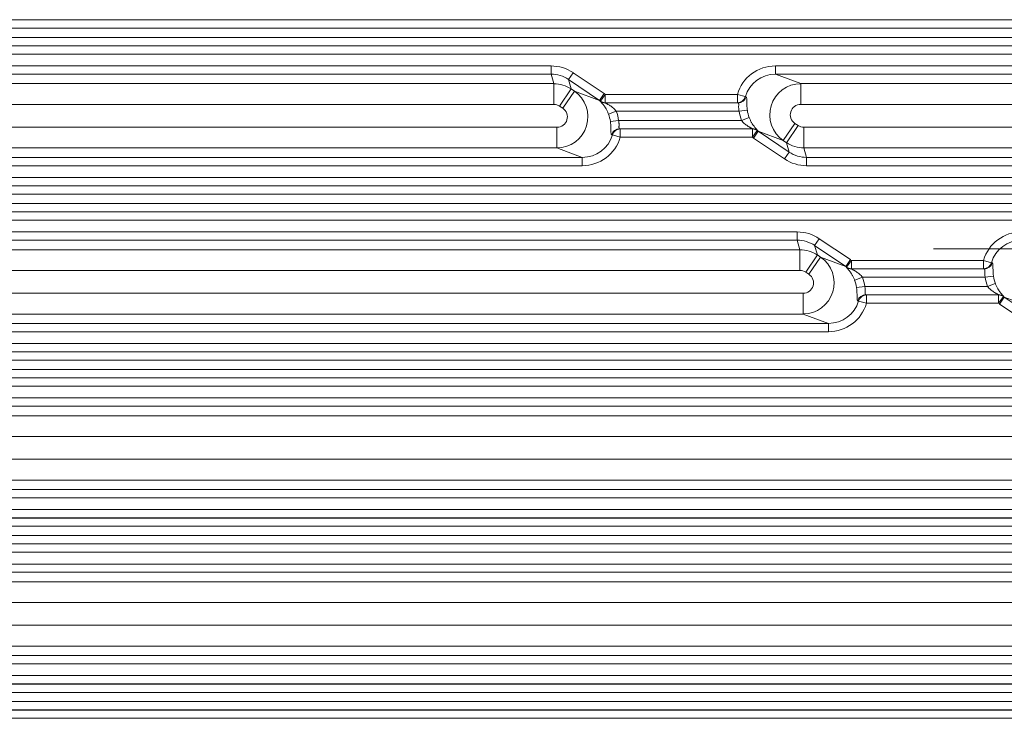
# Model space of a CAD drawing. Header units: millimetres. Extents: x 990 to 1811, y 0 to 562.
# Tile 67 of 256: x 1253 to 1277, y 334 to 351. Entities that reach past the tile are written whole.
import ezdxf

# ---------------------------------------------------------------- set-up
doc = ezdxf.new("R2010")
doc.units = ezdxf.units.MM
doc.layers.add('1', color=7, linetype='Continuous', true_color=0xffffff)
doc.layers.add('12', color=7, linetype='Continuous', true_color=0xffffff)

msp = doc.modelspace()

# ---------------------------------------------------------------- linework, layer by layer
at = {"layer": '1', "color": 7, "linetype": 'Continuous', "lineweight": 18}
for p, q in [((1217.084, 350.948), (1350.757, 350.948)), ((1350.753, 350.954), (1217.088, 350.954)), ((1350.763, 350.748), (1217.078, 350.748)), ((1217.078, 350.528), (1350.763, 350.528)), ((1350.757, 350.328), (1217.084, 350.328)), ((1229.197, 350.322), (1338.644, 350.322)), ((1338.644, 350.122), (1229.197, 350.122)), ((1231.456, 349.84), (1266.026, 349.84)), ((1266.026, 349.64), (1266.026, 349.84)), ((1271.429, 349.84), (1296.412, 349.84)), ((1271.429, 349.84), (1271.429, 349.64)), ((1266.026, 349.64), (1231.456, 349.64)), ((1266.092, 349.413), (1266.026, 349.64)), ((1266.557, 349.677), (1266.445, 349.512)), ((1267.193, 349.007), (1266.445, 349.512)), ((1266.445, 349.512), (1266.511, 349.285)), ((1266.557, 349.677), (1267.305, 349.173)), ((1296.412, 349.64), (1271.429, 349.64)), ((1271.429, 349.64), (1272.036, 349.413)), ((1233.107, 349.413), (1266.092, 349.413)), ((1266.092, 349.413), (1266.092, 348.914)), ((1266.511, 349.285), (1266.231, 348.871)), ((1266.511, 349.285), (1266.587, 349.234)), ((1272.036, 349.413), (1295.805, 349.413)), ((1272.036, 348.914), (1272.036, 349.413)), ((1266.587, 349.234), (1266.307, 348.82)), ((1266.587, 349.234), (1267.193, 349.007)), ((1267.305, 349.173), (1267.193, 349.007)), ((1267.331, 349.154), (1267.214, 348.992)), ((1267.331, 349.154), (1270.513, 349.154)), ((1267.331, 349.154), (1267.331, 348.954)), ((1270.703, 349.1), (1270.513, 349.154)), ((1270.513, 349.154), (1270.513, 348.954)), ((1270.703, 349.1), (1270.72, 349.093)), ((1266.092, 348.914), (1233.107, 348.914)), ((1266.307, 348.82), (1266.231, 348.871)), ((1270.513, 348.954), (1267.331, 348.954)), ((1267.331, 348.948), (1270.53, 348.948)), ((1270.53, 348.948), (1270.513, 348.954)), ((1270.751, 348.774), (1270.554, 348.748)), ((1295.805, 348.914), (1272.036, 348.914)), ((1267.594, 348.748), (1267.409, 348.677)), ((1267.65, 348.528), (1267.454, 348.502)), ((1270.554, 348.748), (1267.594, 348.748)), ((1267.65, 348.528), (1270.61, 348.528)), ((1270.796, 348.599), (1270.61, 348.528)), ((1233.107, 348.363), (1266.168, 348.363)), ((1266.168, 347.863), (1266.168, 348.363)), ((1267.675, 348.328), (1267.692, 348.322)), ((1270.873, 348.328), (1267.675, 348.328)), ((1267.692, 348.122), (1267.692, 348.322)), ((1267.692, 348.322), (1270.873, 348.322)), ((1270.873, 348.122), (1270.873, 348.322)), ((1271.897, 348.457), (1271.618, 348.042)), ((1271.973, 348.405), (1271.694, 347.991)), ((1271.897, 348.457), (1271.973, 348.405)), ((1272.113, 348.363), (1295.728, 348.363)), ((1272.113, 347.863), (1272.113, 348.363)), ((1267.502, 348.176), (1267.485, 348.183)), ((1267.692, 348.122), (1267.502, 348.176)), ((1270.873, 348.122), (1267.692, 348.122)), ((1270.991, 348.284), (1270.873, 348.122)), ((1271.012, 348.269), (1270.9, 348.103)), ((1271.648, 347.599), (1270.9, 348.103)), ((1271.012, 348.269), (1271.76, 347.765)), ((1271.618, 348.042), (1271.012, 348.269)), ((1266.168, 347.863), (1233.107, 347.863)), ((1266.776, 347.636), (1266.168, 347.863)), ((1271.694, 347.991), (1271.618, 348.042)), ((1271.76, 347.765), (1271.694, 347.991)), ((1272.113, 347.863), (1272.179, 347.636)), ((1295.728, 347.863), (1272.113, 347.863)), ((1231.456, 347.636), (1266.776, 347.636)), ((1266.776, 347.436), (1266.776, 347.636)), ((1271.76, 347.765), (1271.648, 347.599)), ((1272.179, 347.436), (1272.179, 347.636)), ((1272.179, 347.636), (1295.662, 347.636)), ((1266.776, 347.436), (1231.456, 347.436)), ((1295.662, 347.436), (1272.179, 347.436)), ((1231.044, 347.154), (1336.797, 347.154)), ((1336.634, 346.954), (1231.207, 346.954)), ((1231.447, 346.948), (1336.394, 346.948)), ((1336.394, 346.748), (1231.447, 346.748)), ((1231.447, 346.528), (1336.394, 346.528)), ((1231.207, 346.322), (1336.634, 346.322)), ((1336.394, 346.328), (1231.447, 346.328)), ((1336.797, 346.122), (1231.044, 346.122)), ((1231.456, 345.84), (1271.953, 345.84)), ((1271.953, 345.84), (1271.953, 345.64)), ((1271.953, 345.64), (1231.456, 345.64)), ((1272.019, 345.413), (1271.953, 345.64)), ((1272.372, 345.512), (1272.484, 345.677)), ((1273.12, 345.007), (1272.372, 345.512)), ((1272.372, 345.512), (1272.438, 345.285)), ((1272.484, 345.677), (1273.232, 345.173)), ((1233.107, 345.413), (1272.019, 345.413)), ((1272.019, 345.413), (1272.019, 344.914)), ((1272.438, 345.285), (1272.159, 344.871)), ((1272.514, 345.234), (1272.235, 344.82)), ((1272.438, 345.285), (1272.514, 345.234)), ((1272.514, 345.234), (1273.12, 345.007)), ((1273.12, 345.007), (1273.232, 345.173)), ((1273.141, 344.992), (1273.259, 345.154)), ((1273.259, 345.154), (1276.44, 345.154)), ((1273.259, 345.154), (1273.259, 344.954)), ((1276.44, 345.154), (1276.44, 344.954)), ((1276.44, 345.154), (1276.63, 345.1)), ((1276.63, 345.1), (1276.647, 345.093)), ((1272.019, 344.914), (1233.107, 344.914)), ((1272.235, 344.82), (1272.159, 344.871)), ((1276.44, 344.954), (1273.259, 344.954)), ((1273.259, 344.948), (1276.457, 344.948)), ((1273.336, 344.677), (1273.522, 344.748)), ((1276.482, 344.748), (1273.522, 344.748)), ((1276.457, 344.948), (1276.44, 344.954)), ((1276.482, 344.748), (1276.678, 344.774)), ((1273.381, 344.502), (1273.578, 344.528)), ((1273.578, 344.528), (1276.538, 344.528)), ((1276.538, 344.528), (1276.723, 344.599)), ((1233.107, 344.363), (1272.096, 344.363)), ((1272.096, 343.863), (1272.096, 344.363)), ((1273.602, 344.328), (1273.619, 344.322)), ((1276.8, 344.328), (1273.602, 344.328)), ((1273.619, 344.122), (1273.619, 344.322)), ((1273.619, 344.322), (1276.801, 344.322)), ((1276.801, 344.122), (1276.801, 344.322)), ((1276.918, 344.284), (1276.801, 344.122)), ((1276.939, 344.269), (1276.827, 344.103)), ((1276.939, 344.269), (1277.687, 343.765)), ((1277.545, 344.042), (1276.939, 344.269)), ((1273.429, 344.176), (1273.412, 344.183)), ((1273.619, 344.122), (1273.429, 344.176)), ((1276.801, 344.122), (1273.619, 344.122)), ((1277.575, 343.599), (1276.827, 344.103)), ((1272.096, 343.863), (1233.107, 343.863)), ((1272.703, 343.636), (1272.096, 343.863)), ((1231.456, 343.636), (1272.703, 343.636)), ((1272.703, 343.436), (1272.703, 343.636)), ((1272.703, 343.436), (1231.456, 343.436)), ((1231.044, 343.154), (1336.797, 343.154)), ((1336.634, 342.954), (1231.207, 342.954)), ((1231.447, 342.948), (1336.394, 342.948)), ((1336.394, 342.748), (1231.447, 342.748)), ((1231.447, 342.528), (1336.394, 342.528)), ((1231.207, 342.322), (1336.634, 342.322)), ((1336.394, 342.328), (1231.447, 342.328)), ((1336.797, 342.122), (1231.044, 342.122)), ((1231.456, 341.84), (1277.88, 341.84)), ((1277.88, 341.64), (1231.456, 341.64)), ((1233.107, 341.413), (1277.946, 341.413)), ((1277.946, 340.914), (1233.107, 340.914)), ((1233.107, 340.363), (1278.023, 340.363)), ((1278.023, 339.863), (1233.107, 339.863)), ((1231.456, 339.636), (1278.63, 339.636)), ((1278.63, 339.436), (1231.456, 339.436)), ((1231.044, 339.154), (1336.797, 339.154)), ((1336.634, 338.954), (1231.207, 338.954)), ((1231.447, 338.948), (1336.394, 338.948)), ((1336.394, 338.748), (1231.447, 338.748)), ((1231.447, 338.528), (1336.394, 338.528)), ((1336.797, 338.122), (1231.044, 338.122)), ((1231.207, 338.322), (1336.634, 338.322)), ((1336.394, 338.328), (1231.447, 338.328)), ((1231.456, 337.84), (1278.63, 337.84)), ((1278.63, 337.64), (1231.456, 337.64)), ((1233.107, 337.413), (1278.023, 337.413)), ((1278.023, 336.914), (1233.107, 336.914)), ((1233.107, 336.363), (1277.946, 336.363)), ((1277.946, 335.863), (1233.107, 335.863)), ((1231.456, 335.636), (1277.88, 335.636)), ((1277.88, 335.436), (1231.456, 335.436)), ((1231.044, 335.154), (1336.797, 335.154)), ((1336.634, 334.954), (1231.207, 334.954)), ((1231.447, 334.948), (1336.394, 334.948)), ((1336.394, 334.748), (1231.447, 334.748)), ((1231.207, 334.322), (1336.634, 334.322)), ((1231.447, 334.528), (1336.394, 334.528)), ((1336.394, 334.328), (1231.447, 334.328)), ((1336.797, 334.122), (1231.044, 334.122))]:
    msp.add_line(p, q, dxfattribs=at)
for centre, major_axis, ratio, start_param, end_param in [((1266.026, 348.889), (-0.266, 0.914), 0.998514, 5.407425, 6.000736), ((1271.436, 348.889), (-0.9, 0.337), 0.988999, 5.074026, 6.36201), ((1266.026, 348.889), (-0.21, 0.722), 0.997724, 5.407425, 6.000736), ((1271.436, 348.889), (-0.714, 0.267), 0.983262, 5.074026, 6.36201), ((1266.092, 348.663), (0.72, 0.209), 0.999505, 0.695036, 1.288347), ((1272.038, 348.663), (0.263, 0.702), 0.996374, 0.361637, 2.903416), ((1266.166, 348.613), (0.263, 0.702), 0.996374, 3.50323, 6.045009), ((1266.769, 348.388), (-0.714, 0.267), 0.983263, 4.440173, 4.474194), ((1266.769, 348.388), (0.9, -0.337), 0.988999, 1.298599, 1.33262), ((1270.513, 349.154), (-0.07, -0.187), 0.988999, 0.361637, 1.649621), ((1270.53, 349.148), (-0.07, -0.187), 0.988999, 0.361637, 1.649621), ((1266.092, 348.663), (-0.07, 0.24), 0.998514, 5.407425, 6.000736), ((1266.166, 348.613), (0.237, -0.089), 0.988999, 5.074026, 7.615805), ((1265.744, 348.771), (1.476, 0.238), 0.094823, 6.153782, 6.175949), ((1267.331, 349.148), (-0.2, 0.008), 0.998628, 0.960413, 1.609014), ((1267.331, 349.154), (-0.199, -0.017), 0.99862, 0.858898, 1.485669), ((1265.744, 348.571), (1.586, 0.391), 0.171068, 6.234061, 6.256227), ((1271.506, 348.862), (-0.714, 0.267), 0.983262, 0.481886, 0.720976), ((1272.038, 348.663), (-0.237, 0.089), 0.988999, 5.074026, 7.615805), ((1266.699, 348.414), (-0.714, 0.267), 0.983262, 3.623478, 3.862569), ((1266.699, 348.414), (0.9, -0.337), 0.988999, 0.481886, 0.720976), ((1271.506, 348.862), (-0.9, 0.337), 0.988999, 0.481886, 0.720976), ((1267.675, 348.128), (-0.07, -0.187), 0.988999, 3.50323, 4.791214), ((1267.692, 348.122), (-0.07, -0.187), 0.988999, 3.50323, 4.791214), ((1272.46, 348.705), (1.586, 0.391), 0.171067, 3.092468, 3.114635), ((1270.873, 348.128), (-0.2, 0.008), 0.998628, 4.102006, 4.750607), ((1270.873, 348.122), (-0.199, -0.017), 0.99862, 4.00049, 4.627262), ((1272.46, 348.505), (1.476, 0.238), 0.094824, 3.01219, 3.034356), ((1272.113, 348.613), (0.07, -0.24), 0.998514, 5.407425, 6.000736), ((1266.769, 348.388), (-0.714, 0.267), 0.983262, 1.932434, 3.220417), ((1266.769, 348.388), (0.9, -0.337), 0.988999, 5.074026, 6.36201), ((1271.436, 348.889), (-0.9, 0.337), 0.988999, 1.298599, 1.33262), ((1271.436, 348.889), (-0.714, 0.267), 0.983262, 1.298598, 1.332619), ((1272.113, 348.613), (0.72, 0.209), 0.999505, 3.836629, 4.42994), ((1272.178, 348.388), (0.266, -0.914), 0.998514, 5.407425, 6.000736), ((1272.178, 348.388), (-0.21, 0.722), 0.997724, 2.265832, 2.859144), ((1271.954, 344.889), (-0.266, 0.914), 0.998514, 5.407425, 6.000736), ((1277.363, 344.889), (-0.9, 0.337), 0.988999, 5.074026, 6.36201), ((1271.954, 344.889), (-0.21, 0.722), 0.997724, 5.407425, 6.000736), ((1277.363, 344.889), (-0.714, 0.267), 0.983262, 5.074026, 6.36201), ((1272.019, 344.663), (0.72, 0.209), 0.999505, 0.695036, 1.288347), ((1272.094, 344.613), (0.263, 0.702), 0.996374, 3.50323, 6.045009), ((1272.696, 344.388), (-0.714, 0.267), 0.983263, 4.440161, 4.474182), ((1271.672, 344.771), (1.476, 0.238), 0.094824, 6.153782, 6.175948), ((1273.259, 345.148), (0.2, -0.008), 0.998628, 4.102006, 4.750607), ((1273.259, 345.154), (0.199, 0.017), 0.99862, 4.00049, 4.627262), ((1272.696, 344.388), (0.9, -0.337), 0.988999, 1.298599, 1.33262), ((1276.44, 345.154), (0.07, 0.187), 0.988999, 3.50323, 4.791214), ((1276.457, 345.148), (0.07, 0.187), 0.988999, 3.50323, 4.791214), ((1272.019, 344.663), (-0.07, 0.24), 0.998514, 5.407425, 6.000736), ((1272.094, 344.613), (0.237, -0.089), 0.988999, 5.074026, 7.615805), ((1271.672, 344.571), (1.586, 0.391), 0.171068, 6.234061, 6.256227), ((1272.626, 344.414), (0.9, -0.337), 0.988999, 0.481886, 0.720976), ((1277.433, 344.862), (-0.9, 0.337), 0.988999, 0.481886, 0.720976), ((1277.433, 344.862), (-0.714, 0.267), 0.983262, 0.481886, 0.720976), ((1272.626, 344.414), (-0.714, 0.267), 0.983262, 3.623478, 3.862569), ((1273.602, 344.128), (0.07, 0.187), 0.988999, 0.361637, 1.649621), ((1273.619, 344.122), (-0.07, -0.187), 0.988999, 3.50323, 4.791214), ((1278.388, 344.705), (1.586, 0.391), 0.171067, 3.092468, 3.114635), ((1276.8, 344.128), (-0.2, 0.008), 0.998628, 4.102006, 4.750607), ((1276.801, 344.122), (-0.199, -0.017), 0.99862, 4.00049, 4.627262), ((1278.388, 344.505), (1.476, 0.238), 0.094824, 3.012189, 3.034356), ((1277.363, 344.889), (-0.714, 0.267), 0.983262, 1.298595, 1.332616), ((1272.696, 344.388), (-0.714, 0.267), 0.983262, 1.932434, 3.220417), ((1272.696, 344.388), (0.9, -0.337), 0.988999, 5.074026, 6.36201), ((1277.363, 344.889), (-0.9, 0.337), 0.988999, 1.298599, 1.33262)]:
    msp.add_ellipse(centre, major_axis=major_axis, ratio=ratio, start_param=start_param, end_param=end_param, dxfattribs=at)
for points, knots in [([(1270.72, 349.093), (1270.723, 349.092), (1270.726, 349.09), (1270.729, 349.083), (1270.73, 349.081), (1270.732, 349.075), (1270.733, 349.072), (1270.735, 349.061), (1270.736, 349.052), (1270.737, 349.031), (1270.738, 349.018), (1270.738, 348.998), (1270.738, 348.991), (1270.739, 348.975), (1270.739, 348.967), (1270.739, 348.942), (1270.74, 348.924), (1270.741, 348.894), (1270.741, 348.884), (1270.742, 348.863), (1270.744, 348.841), (1270.746, 348.819), (1270.748, 348.797), (1270.75, 348.785), (1270.751, 348.774)], [0, 0, 0, 0, 0.125, 0.125, 0.1875, 0.1875, 0.25, 0.25, 0.375, 0.375, 0.5, 0.5, 0.5625, 0.5625, 0.625, 0.625, 0.75, 0.75, 0.8125, 0.8125, 0.875, 0.9375, 0.9375, 1, 1, 1, 1]), ([(1267.409, 348.677), (1267.4, 348.699), (1267.391, 348.721), (1267.376, 348.753), (1267.37, 348.764), (1267.36, 348.784), (1267.355, 348.793), (1267.339, 348.822), (1267.328, 348.839), (1267.311, 348.864), (1267.306, 348.872), (1267.295, 348.887), (1267.29, 348.894), (1267.274, 348.914), (1267.264, 348.926), (1267.251, 348.942), (1267.246, 348.947), (1267.238, 348.956), (1267.231, 348.964), (1267.224, 348.971), (1267.219, 348.977), (1267.217, 348.979), (1267.211, 348.985), (1267.21, 348.988), (1267.211, 348.989)], [0, 0, 0, 0, 0.125, 0.125, 0.1875, 0.1875, 0.25, 0.25, 0.375, 0.375, 0.4375, 0.4375, 0.5, 0.5, 0.625, 0.625, 0.6875, 0.6875, 0.75, 0.8125, 0.8125, 0.875, 0.875, 1, 1, 1, 1]), ([(1267.331, 348.948), (1267.331, 348.948), (1267.333, 348.947), (1267.337, 348.944), (1267.338, 348.944), (1267.342, 348.942), (1267.344, 348.941), (1267.35, 348.937), (1267.355, 348.935), (1267.365, 348.93), (1267.371, 348.927), (1267.382, 348.921), (1267.388, 348.918), (1267.4, 348.911), (1267.406, 348.907), (1267.425, 348.896), (1267.437, 348.889), (1267.463, 348.872), (1267.476, 348.862), (1267.501, 348.843), (1267.513, 348.833), (1267.538, 348.811), (1267.55, 348.799), (1267.573, 348.775), (1267.584, 348.762), (1267.594, 348.748)], [0, 0, 0, 0, 0.0625, 0.0625, 0.09375, 0.09375, 0.125, 0.125, 0.1875, 0.1875, 0.25, 0.25, 0.3125, 0.3125, 0.375, 0.375, 0.5, 0.5, 0.625, 0.625, 0.75, 0.75, 0.875, 0.875, 1, 1, 1, 1]), ([(1270.554, 348.748), (1270.551, 348.761), (1270.549, 348.773), (1270.546, 348.792), (1270.545, 348.798), (1270.544, 348.81), (1270.543, 348.816), (1270.542, 348.834), (1270.542, 348.845), (1270.542, 348.867), (1270.543, 348.877), (1270.543, 348.895), (1270.544, 348.904), (1270.544, 348.915), (1270.544, 348.918), (1270.543, 348.925), (1270.543, 348.928), (1270.542, 348.935), (1270.54, 348.94), (1270.536, 348.946), (1270.533, 348.947), (1270.53, 348.948)], [0, 0, 0, 0, 0.125, 0.125, 0.1875, 0.1875, 0.25, 0.25, 0.375, 0.375, 0.5, 0.5, 0.625, 0.625, 0.6875, 0.6875, 0.75, 0.75, 0.875, 0.875, 1, 1, 1, 1]), ([(1267.65, 348.528), (1267.653, 348.515), (1267.656, 348.503), (1267.659, 348.485), (1267.66, 348.478), (1267.661, 348.466), (1267.661, 348.46), (1267.662, 348.442), (1267.663, 348.431), (1267.662, 348.41), (1267.662, 348.399), (1267.661, 348.381), (1267.661, 348.373), (1267.661, 348.361), (1267.661, 348.358), (1267.661, 348.352), (1267.662, 348.349), (1267.663, 348.341), (1267.664, 348.337), (1267.669, 348.331), (1267.671, 348.329), (1267.675, 348.328)], [0, 0, 0, 0, 0.125, 0.125, 0.1875, 0.1875, 0.25, 0.25, 0.375, 0.375, 0.5, 0.5, 0.625, 0.625, 0.6875, 0.6875, 0.75, 0.75, 0.875, 0.875, 1, 1, 1, 1]), ([(1270.873, 348.328), (1270.873, 348.329), (1270.872, 348.33), (1270.868, 348.332), (1270.866, 348.333), (1270.863, 348.334), (1270.861, 348.335), (1270.855, 348.339), (1270.85, 348.341), (1270.84, 348.347), (1270.834, 348.349), (1270.823, 348.355), (1270.817, 348.359), (1270.805, 348.365), (1270.799, 348.369), (1270.78, 348.38), (1270.767, 348.388), (1270.742, 348.405), (1270.729, 348.414), (1270.704, 348.433), (1270.691, 348.443), (1270.667, 348.465), (1270.655, 348.477), (1270.632, 348.501), (1270.621, 348.514), (1270.61, 348.528)], [0, 0, 0, 0, 0.0625, 0.0625, 0.09375, 0.09375, 0.125, 0.125, 0.1875, 0.1875, 0.25, 0.25, 0.3125, 0.3125, 0.375, 0.375, 0.5, 0.5, 0.625, 0.625, 0.75, 0.75, 0.875, 0.875, 1, 1, 1, 1]), ([(1270.796, 348.599), (1270.805, 348.577), (1270.814, 348.555), (1270.829, 348.523), (1270.834, 348.513), (1270.845, 348.493), (1270.85, 348.483), (1270.866, 348.455), (1270.877, 348.437), (1270.893, 348.412), (1270.899, 348.405), (1270.91, 348.39), (1270.915, 348.383), (1270.93, 348.363), (1270.94, 348.351), (1270.954, 348.335), (1270.958, 348.33), (1270.966, 348.321), (1270.974, 348.312), (1270.98, 348.306), (1270.986, 348.3), (1270.988, 348.297), (1270.993, 348.291), (1270.995, 348.288), (1270.994, 348.288)], [0, 0, 0, 0, 0.125, 0.125, 0.1875, 0.1875, 0.25, 0.25, 0.375, 0.375, 0.4375, 0.4375, 0.5, 0.5, 0.625, 0.625, 0.6875, 0.6875, 0.75, 0.8125, 0.8125, 0.875, 0.875, 1, 1, 1, 1]), ([(1267.485, 348.183), (1267.482, 348.184), (1267.479, 348.187), (1267.475, 348.193), (1267.474, 348.196), (1267.473, 348.201), (1267.472, 348.205), (1267.47, 348.216), (1267.469, 348.225), (1267.467, 348.246), (1267.467, 348.258), (1267.466, 348.278), (1267.466, 348.286), (1267.466, 348.301), (1267.466, 348.309), (1267.465, 348.334), (1267.465, 348.353), (1267.464, 348.382), (1267.463, 348.392), (1267.462, 348.413), (1267.461, 348.435), (1267.459, 348.457), (1267.456, 348.48), (1267.455, 348.491), (1267.454, 348.502)], [0, 0, 0, 0, 0.125, 0.125, 0.1875, 0.1875, 0.25, 0.25, 0.375, 0.375, 0.5, 0.5, 0.5625, 0.5625, 0.625, 0.625, 0.75, 0.75, 0.8125, 0.8125, 0.875, 0.9375, 0.9375, 1, 1, 1, 1]), ([(1273.336, 344.677), (1273.327, 344.699), (1273.318, 344.721), (1273.303, 344.753), (1273.298, 344.764), (1273.287, 344.784), (1273.282, 344.793), (1273.266, 344.822), (1273.255, 344.839), (1273.239, 344.864), (1273.233, 344.872), (1273.222, 344.887), (1273.217, 344.894), (1273.202, 344.914), (1273.192, 344.926), (1273.178, 344.942), (1273.174, 344.947), (1273.165, 344.956), (1273.158, 344.964), (1273.152, 344.971), (1273.146, 344.977), (1273.144, 344.979), (1273.139, 344.985), (1273.137, 344.988), (1273.138, 344.989)], [0, 0, 0, 0, 0.125, 0.125, 0.1875, 0.1875, 0.25, 0.25, 0.375, 0.375, 0.4375, 0.4375, 0.5, 0.5, 0.625, 0.625, 0.6875, 0.6875, 0.75, 0.8125, 0.8125, 0.875, 0.875, 1, 1, 1, 1]), ([(1276.647, 345.093), (1276.65, 345.092), (1276.653, 345.09), (1276.656, 345.083), (1276.658, 345.081), (1276.659, 345.075), (1276.66, 345.072), (1276.662, 345.061), (1276.663, 345.052), (1276.665, 345.031), (1276.665, 345.018), (1276.666, 344.998), (1276.666, 344.991), (1276.666, 344.975), (1276.666, 344.967), (1276.667, 344.942), (1276.667, 344.924), (1276.668, 344.894), (1276.669, 344.884), (1276.67, 344.863), (1276.671, 344.841), (1276.673, 344.819), (1276.675, 344.797), (1276.677, 344.785), (1276.678, 344.774)], [0, 0, 0, 0, 0.125, 0.125, 0.1875, 0.1875, 0.25, 0.25, 0.375, 0.375, 0.5, 0.5, 0.5625, 0.5625, 0.625, 0.625, 0.75, 0.75, 0.8125, 0.8125, 0.875, 0.9375, 0.9375, 1, 1, 1, 1]), ([(1273.259, 344.948), (1273.259, 344.948), (1273.26, 344.947), (1273.264, 344.944), (1273.265, 344.944), (1273.269, 344.942), (1273.271, 344.941), (1273.277, 344.937), (1273.282, 344.935), (1273.292, 344.93), (1273.298, 344.927), (1273.309, 344.921), (1273.315, 344.918), (1273.327, 344.911), (1273.333, 344.907), (1273.352, 344.896), (1273.365, 344.889), (1273.39, 344.872), (1273.403, 344.862), (1273.428, 344.843), (1273.441, 344.833), (1273.465, 344.811), (1273.477, 344.799), (1273.5, 344.775), (1273.511, 344.762), (1273.522, 344.748)], [0, 0, 0, 0, 0.0625, 0.0625, 0.09375, 0.09375, 0.125, 0.125, 0.1875, 0.1875, 0.25, 0.25, 0.3125, 0.3125, 0.375, 0.375, 0.5, 0.5, 0.625, 0.625, 0.75, 0.75, 0.875, 0.875, 1, 1, 1, 1]), ([(1276.482, 344.748), (1276.478, 344.761), (1276.476, 344.773), (1276.473, 344.792), (1276.472, 344.798), (1276.471, 344.81), (1276.471, 344.816), (1276.47, 344.834), (1276.469, 344.845), (1276.47, 344.867), (1276.47, 344.877), (1276.471, 344.895), (1276.471, 344.904), (1276.471, 344.915), (1276.471, 344.918), (1276.471, 344.925), (1276.47, 344.928), (1276.469, 344.935), (1276.468, 344.94), (1276.463, 344.946), (1276.46, 344.947), (1276.457, 344.948)], [0, 0, 0, 0, 0.125, 0.125, 0.1875, 0.1875, 0.25, 0.25, 0.375, 0.375, 0.5, 0.5, 0.625, 0.625, 0.6875, 0.6875, 0.75, 0.75, 0.875, 0.875, 1, 1, 1, 1]), ([(1273.412, 344.183), (1273.409, 344.184), (1273.406, 344.187), (1273.403, 344.193), (1273.402, 344.196), (1273.4, 344.201), (1273.399, 344.205), (1273.397, 344.216), (1273.396, 344.225), (1273.394, 344.246), (1273.394, 344.258), (1273.394, 344.278), (1273.393, 344.286), (1273.393, 344.301), (1273.393, 344.309), (1273.393, 344.334), (1273.392, 344.353), (1273.391, 344.382), (1273.391, 344.392), (1273.39, 344.413), (1273.388, 344.435), (1273.386, 344.457), (1273.384, 344.48), (1273.382, 344.491), (1273.381, 344.502)], [0, 0, 0, 0, 0.125, 0.125, 0.1875, 0.1875, 0.25, 0.25, 0.375, 0.375, 0.5, 0.5, 0.5625, 0.5625, 0.625, 0.625, 0.75, 0.75, 0.8125, 0.8125, 0.875, 0.9375, 0.9375, 1, 1, 1, 1]), ([(1273.578, 344.528), (1273.581, 344.515), (1273.583, 344.503), (1273.586, 344.485), (1273.587, 344.478), (1273.588, 344.466), (1273.589, 344.46), (1273.59, 344.442), (1273.59, 344.431), (1273.59, 344.41), (1273.589, 344.399), (1273.589, 344.381), (1273.588, 344.373), (1273.588, 344.361), (1273.588, 344.358), (1273.589, 344.352), (1273.589, 344.349), (1273.59, 344.341), (1273.592, 344.337), (1273.596, 344.331), (1273.599, 344.329), (1273.602, 344.328)], [0, 0, 0, 0, 0.125, 0.125, 0.1875, 0.1875, 0.25, 0.25, 0.375, 0.375, 0.5, 0.5, 0.625, 0.625, 0.6875, 0.6875, 0.75, 0.75, 0.875, 0.875, 1, 1, 1, 1]), ([(1276.8, 344.328), (1276.801, 344.329), (1276.799, 344.33), (1276.795, 344.332), (1276.794, 344.333), (1276.79, 344.334), (1276.788, 344.335), (1276.782, 344.339), (1276.777, 344.341), (1276.767, 344.347), (1276.761, 344.349), (1276.75, 344.355), (1276.744, 344.359), (1276.732, 344.365), (1276.726, 344.369), (1276.707, 344.38), (1276.695, 344.388), (1276.669, 344.405), (1276.656, 344.414), (1276.631, 344.433), (1276.619, 344.443), (1276.594, 344.465), (1276.582, 344.477), (1276.559, 344.501), (1276.548, 344.514), (1276.538, 344.528)], [0, 0, 0, 0, 0.0625, 0.0625, 0.09375, 0.09375, 0.125, 0.125, 0.1875, 0.1875, 0.25, 0.25, 0.3125, 0.3125, 0.375, 0.375, 0.5, 0.5, 0.625, 0.625, 0.75, 0.75, 0.875, 0.875, 1, 1, 1, 1]), ([(1276.723, 344.599), (1276.732, 344.577), (1276.741, 344.555), (1276.756, 344.523), (1276.762, 344.513), (1276.772, 344.493), (1276.777, 344.483), (1276.793, 344.455), (1276.804, 344.437), (1276.821, 344.412), (1276.826, 344.405), (1276.837, 344.39), (1276.842, 344.383), (1276.858, 344.363), (1276.867, 344.351), (1276.881, 344.335), (1276.886, 344.33), (1276.894, 344.321), (1276.901, 344.312), (1276.908, 344.306), (1276.913, 344.3), (1276.915, 344.297), (1276.92, 344.291), (1276.922, 344.288), (1276.921, 344.288)], [0, 0, 0, 0, 0.125, 0.125, 0.1875, 0.1875, 0.25, 0.25, 0.375, 0.375, 0.4375, 0.4375, 0.5, 0.5, 0.625, 0.625, 0.6875, 0.6875, 0.75, 0.8125, 0.8125, 0.875, 0.875, 1, 1, 1, 1])]:
    msp.add_open_spline(points, degree=3, knots=knots, dxfattribs=at)
at = {"layer": '12', "color": 7, "linetype": 'Continuous', "lineweight": 18}
msp.add_line((1275.235, 345.434), (1278.035, 345.434), dxfattribs=at)

doc.saveas('drawing.dxf')
